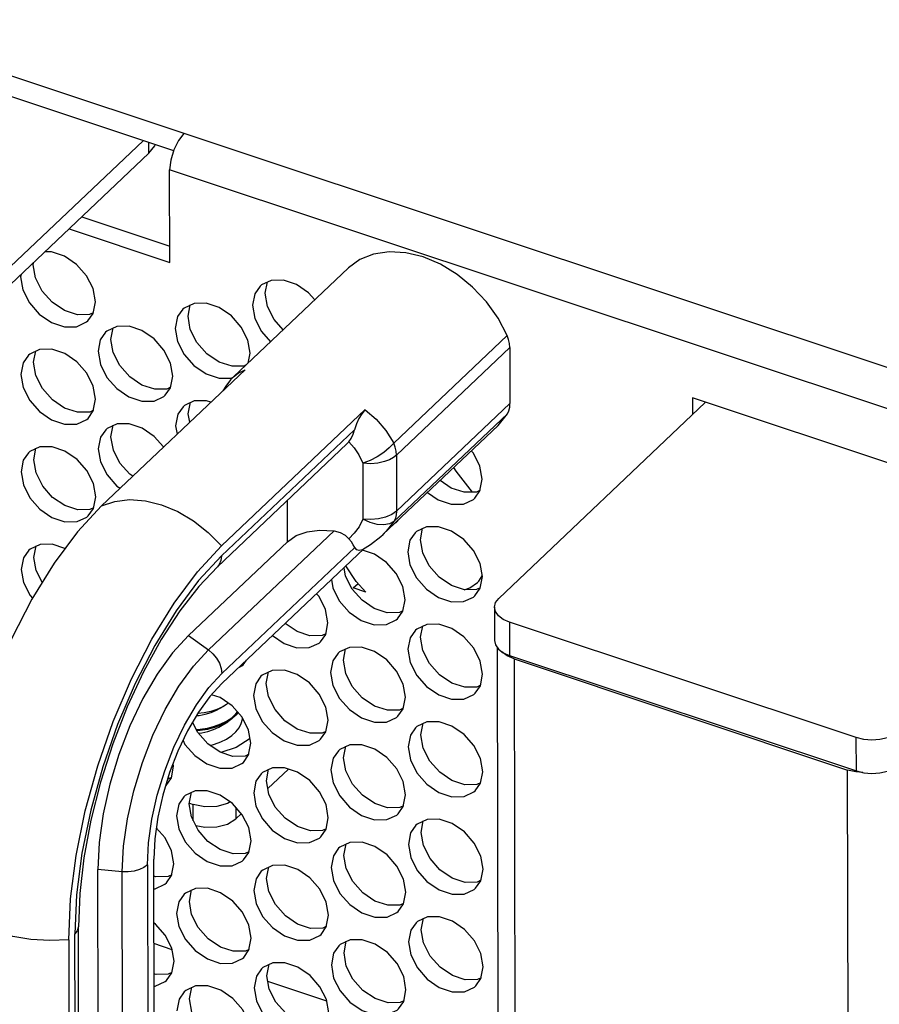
# Model space of a CAD drawing. Extents: x 0 to 1189, y 0 to 841.
# Tile 8 of 256: x 441 to 451, y 98 to 109. Entities that reach past the tile are written whole.
import ezdxf

# ---------------------------------------------------------------- set-up
doc = ezdxf.new("R2010")
doc.units = 0
doc.header["$LTSCALE"] = 65.395
for name, color, linetype in [('5CC-2401HAR-TOP-01_1', 7, 'CONTINUOUS'), ('5CC-2401UAR-BOT-01_8', 7, 'CONTINUOUS'), ('FAN-3HF0102923GP_1', 7, 'CONTINUOUS'), ('HANDLE-60-78130-1PC-11_1', 7, 'CONTINUOUS'), ('LATCH-COMPUWARE-A01_1', 7, 'CONTINUOUS'), ('SCREW-M3-L4_1', 7, 'CONTINUOUS'), ('YK50A0323000G_1', 7, 'CONTINUOUS')]:
    doc.layers.add(name, color=color, linetype=linetype)

msp = doc.modelspace()

# ---------------------------------------------------------------- linework, layer by layer
at = {"layer": '5CC-2401HAR-TOP-01_1', "color": 7, "linetype": 'Continuous'}
for p, q in [((444.689, 102.92), (444.744, 102.971)), ((444.832, 102.872), (444.689, 102.92))]:
    msp.add_line(p, q, dxfattribs=at)
at = {"layer": '5CC-2401UAR-BOT-01_8', "color": 7, "linetype": 'Continuous'}
for p, q in [((438.924, 109.329), (454.573, 104.123)), ((439.62, 108.866), (442.662, 107.854)), ((442.717, 107.968), (442.665, 107.863)), ((442.779, 108.047), (442.717, 107.968)), ((454.413, 103.71), (442.618, 107.634)), ((442.621, 106.592), (442.618, 107.634)), ((441.627, 107.106), (442.62, 106.775)), ((441.484, 106.97), (442.621, 106.592)), ((441.08, 106.565), (441.086, 106.593)), ((440.943, 106.457), (440.937, 106.429)), ((443.697, 106.244), (443.722, 106.374)), ((441.754, 106.017), (441.78, 106.149)), ((442.825, 105.984), (442.851, 106.115)), ((441.714, 106.004), (441.577, 106.001)), ((441.695, 105.933), (441.754, 106.017)), ((441.755, 106.023), (441.714, 106.004)), ((441.954, 105.724), (441.979, 105.855)), ((441.083, 105.465), (441.108, 105.595)), ((443.503, 105.456), (443.525, 105.568)), ((443.459, 105.423), (443.322, 105.42)), ((443.477, 105.432), (443.459, 105.423)), ((442.628, 105.177), (442.653, 105.309)), ((443.313, 105.287), (443.336, 105.298)), ((442.588, 105.164), (442.451, 105.161)), ((442.569, 105.093), (442.628, 105.177)), ((442.629, 105.183), (442.588, 105.164)), ((453.523, 103.398), (448.517, 105.064)), ((448.517, 105.064), (448.517, 104.875)), ((441.756, 104.918), (441.782, 105.049)), ((442.828, 104.884), (442.853, 105.015)), ((441.716, 104.904), (441.579, 104.901)), ((441.698, 104.833), (441.756, 104.918)), ((441.758, 104.924), (441.716, 104.904)), ((442.845, 104.789), (442.828, 104.884)), ((441.956, 104.625), (441.982, 104.755)), ((442.685, 104.749), (442.701, 104.653)), ((441.085, 104.365), (441.11, 104.496)), ((446.118, 104.016), (446.144, 104.147)), ((441.759, 103.818), (441.784, 103.949)), ((446.078, 104.002), (445.941, 103.999)), ((446.059, 103.932), (446.118, 104.016)), ((446.119, 104.022), (446.078, 104.002)), ((441.719, 103.804), (441.582, 103.801)), ((441.7, 103.734), (441.759, 103.818)), ((441.76, 103.824), (441.719, 103.804)), ((445.188, 103.672), (445.198, 103.687)), ((445.447, 103.463), (445.472, 103.594)), ((441.087, 103.265), (441.113, 103.396)), ((446.12, 102.916), (446.146, 103.048)), ((446.08, 102.903), (445.943, 102.9)), ((446.061, 102.832), (446.12, 102.916)), ((446.122, 102.922), (446.08, 102.903)), ((445.249, 102.657), (445.275, 102.788)), ((445.209, 102.643), (445.072, 102.64)), ((445.19, 102.572), (445.249, 102.657)), ((445.25, 102.663), (445.209, 102.643)), ((444.378, 102.397), (444.403, 102.528)), ((444.319, 102.313), (444.378, 102.397)), ((444.379, 102.403), (444.338, 102.383)), ((445.449, 102.364), (445.474, 102.494)), ((444.338, 102.383), (444.201, 102.38)), ((444.578, 102.104), (444.603, 102.235)), ((443.447, 102.053), (443.485, 102.107)), ((443.706, 101.844), (443.732, 101.975)), ((446.123, 101.817), (446.148, 101.948)), ((446.083, 101.803), (445.946, 101.8)), ((446.064, 101.732), (446.123, 101.817)), ((446.124, 101.822), (446.083, 101.803)), ((445.251, 101.557), (445.277, 101.688)), ((445.211, 101.543), (445.074, 101.54)), ((445.192, 101.473), (445.251, 101.557)), ((445.253, 101.563), (445.211, 101.543)), ((444.38, 101.297), (444.406, 101.429)), ((445.451, 101.264), (445.477, 101.394)), ((444.34, 101.284), (444.203, 101.281)), ((444.321, 101.213), (444.38, 101.297)), ((444.381, 101.303), (444.34, 101.284)), ((443.525, 101.223), (443.368, 101.121)), ((443.509, 101.038), (443.534, 101.169)), ((443.368, 101.121), (443.195, 101.066)), ((444.58, 101.004), (444.605, 101.135)), ((443.469, 101.024), (443.332, 101.021)), ((443.45, 100.953), (443.509, 101.038)), ((443.51, 101.044), (443.469, 101.024)), ((442.637, 100.778), (442.663, 100.909)), ((442.663, 100.909), (442.657, 100.941)), ((443.709, 100.745), (443.734, 100.875)), ((443.724, 100.657), (443.957, 100.878)), ((446.125, 100.717), (446.151, 100.848)), ((442.578, 100.694), (442.637, 100.778)), ((442.638, 100.784), (442.597, 100.764)), ((442.6, 100.782), (442.618, 100.776)), ((446.126, 100.723), (446.085, 100.703)), ((442.571, 100.687), (442.578, 100.694)), ((442.837, 100.485), (442.863, 100.616)), ((446.085, 100.703), (445.948, 100.7)), ((446.066, 100.632), (446.125, 100.717)), ((445.254, 100.457), (445.279, 100.588)), ((442.84, 100.493), (442.884, 100.478)), ((443.014, 100.452), (442.884, 100.478)), ((442.885, 100.295), (442.884, 100.478)), ((443.364, 100.446), (443.364, 100.316)), ((445.214, 100.443), (445.077, 100.44)), ((445.195, 100.373), (445.254, 100.457)), ((445.255, 100.463), (445.214, 100.443)), ((443.364, 100.316), (443.427, 100.375)), ((444.382, 100.198), (444.408, 100.329)), ((445.454, 100.164), (445.479, 100.295)), ((444.342, 100.184), (444.205, 100.181)), ((444.323, 100.113), (444.382, 100.198)), ((444.384, 100.203), (444.342, 100.184)), ((443.511, 99.938), (443.537, 100.069)), ((443.512, 99.944), (443.471, 99.924)), ((444.582, 99.904), (444.608, 100.035)), ((443.471, 99.924), (443.334, 99.921)), ((443.452, 99.854), (443.511, 99.938)), ((442.64, 99.678), (442.665, 99.81)), ((443.711, 99.645), (443.736, 99.776)), ((446.127, 99.617), (446.153, 99.748)), ((442.463, 99.662), (442.438, 99.67)), ((442.6, 99.665), (442.463, 99.662)), ((442.581, 99.594), (442.64, 99.678)), ((442.641, 99.684), (442.6, 99.665)), ((446.069, 99.533), (446.127, 99.617)), ((446.129, 99.623), (446.087, 99.603)), ((442.84, 99.385), (442.865, 99.516)), ((446.087, 99.603), (445.95, 99.6)), ((445.256, 99.357), (445.282, 99.489)), ((445.216, 99.344), (445.079, 99.341)), ((445.197, 99.273), (445.256, 99.357)), ((445.257, 99.363), (445.216, 99.344)), ((444.385, 99.098), (444.41, 99.229)), ((445.456, 99.064), (445.481, 99.195)), ((444.345, 99.084), (444.208, 99.081)), ((444.326, 99.013), (444.385, 99.098)), ((444.386, 99.104), (444.345, 99.084)), ((443.513, 98.838), (443.539, 98.969)), ((442.645, 98.84), (442.44, 98.909)), ((443.455, 98.754), (443.513, 98.838)), ((443.515, 98.844), (443.473, 98.824)), ((444.585, 98.805), (444.61, 98.935)), ((443.473, 98.824), (443.336, 98.822)), ((442.642, 98.579), (442.668, 98.71)), ((443.713, 98.545), (443.739, 98.676)), ((446.13, 98.517), (446.155, 98.648)), ((442.465, 98.562), (442.44, 98.57)), ((442.602, 98.565), (442.465, 98.562)), ((442.583, 98.494), (442.642, 98.579)), ((442.643, 98.584), (442.602, 98.565)), ((446.09, 98.503), (445.953, 98.501)), ((446.071, 98.433), (446.13, 98.517)), ((446.131, 98.523), (446.09, 98.503)), ((442.842, 98.285), (442.867, 98.416)), ((444.39, 98.26), (443.725, 98.481)), ((445.259, 98.258), (445.284, 98.389)), ((445.218, 98.244), (445.082, 98.241)), ((445.2, 98.173), (445.259, 98.258)), ((445.26, 98.263), (445.218, 98.244))]:
    msp.add_line(p, q, dxfattribs=at)
for points in [[(442.665, 107.863), (442.63, 107.746), (442.618, 107.634)], [(441.78, 106.149), (441.754, 106.296), (441.68, 106.442), (441.569, 106.569), (441.432, 106.663), (441.286, 106.712), (441.21, 106.711)], [(441.577, 106.001), (441.431, 106.049), (441.293, 106.142), (441.181, 106.269), (441.106, 106.416), (441.08, 106.565)], [(440.937, 106.429), (440.963, 106.281), (441.037, 106.135), (441.147, 106.009), (441.284, 105.915), (441.431, 105.866), (441.568, 105.867), (441.68, 105.92), (441.695, 105.933)], [(443.765, 106.389), (443.653, 106.337), (443.638, 106.324)], [(444.255, 106.169), (444.186, 106.248), (444.049, 106.342), (443.903, 106.391), (443.765, 106.389)], [(443.638, 106.324), (443.579, 106.239), (443.554, 106.108)], [(443.9, 105.832), (443.798, 105.948), (443.723, 106.095), (443.697, 106.244)], [(442.767, 106.064), (442.708, 105.98), (442.682, 105.848)], [(442.894, 106.13), (442.782, 106.077), (442.767, 106.064)], [(443.525, 105.568), (443.499, 105.716), (443.425, 105.862), (443.314, 105.988), (443.177, 106.082), (443.031, 106.131), (442.894, 106.13)], [(443.554, 106.108), (443.58, 105.96), (443.653, 105.814), (443.757, 105.696)], [(443.322, 105.42), (443.176, 105.468), (443.038, 105.561), (442.926, 105.688), (442.851, 105.836), (442.825, 105.984)], [(442.023, 105.87), (441.911, 105.818), (441.895, 105.804)], [(442.653, 105.309), (442.627, 105.456), (442.554, 105.602), (442.443, 105.728), (442.306, 105.823), (442.16, 105.872), (442.023, 105.87)], [(442.682, 105.848), (442.708, 105.701), (442.782, 105.555), (442.892, 105.428), (443.03, 105.334), (443.176, 105.285), (443.313, 105.287)], [(441.895, 105.804), (441.836, 105.72), (441.811, 105.589)], [(442.451, 105.161), (442.305, 105.209), (442.167, 105.302), (442.055, 105.429), (441.98, 105.576), (441.954, 105.724)], [(441.151, 105.61), (441.039, 105.558), (441.024, 105.545)], [(441.782, 105.049), (441.756, 105.197), (441.683, 105.343), (441.572, 105.469), (441.435, 105.563), (441.289, 105.612), (441.151, 105.61)], [(441.024, 105.545), (440.965, 105.46), (440.94, 105.329)], [(441.811, 105.589), (441.837, 105.441), (441.91, 105.295), (442.021, 105.169), (442.158, 105.075), (442.304, 105.026), (442.442, 105.027), (442.554, 105.079), (442.569, 105.093)], [(441.579, 104.901), (441.433, 104.949), (441.296, 105.042), (441.183, 105.169), (441.109, 105.316), (441.083, 105.465)], [(440.94, 105.329), (440.965, 105.181), (441.039, 105.036), (441.15, 104.909), (441.287, 104.815), (441.433, 104.766), (441.57, 104.768), (441.682, 104.82), (441.698, 104.833)], [(442.769, 104.964), (442.71, 104.88), (442.685, 104.749)], [(442.896, 105.03), (442.784, 104.978), (442.769, 104.964)], [(443.083, 105.015), (443.034, 105.032), (442.896, 105.03)], [(442.025, 104.77), (441.913, 104.718), (441.898, 104.705)], [(442.55, 104.51), (442.445, 104.629), (442.308, 104.723), (442.162, 104.772), (442.025, 104.77)], [(441.898, 104.705), (441.839, 104.62), (441.813, 104.489)], [(442.202, 104.18), (442.17, 104.202), (442.057, 104.329), (441.983, 104.476), (441.956, 104.625)], [(441.154, 104.511), (441.042, 104.459), (441.026, 104.445)], [(441.784, 103.949), (441.758, 104.097), (441.685, 104.243), (441.574, 104.369), (441.437, 104.463), (441.291, 104.512), (441.154, 104.511)], [(441.026, 104.445), (440.967, 104.361), (440.942, 104.229)], [(441.813, 104.489), (441.839, 104.341), (441.913, 104.195), (442.024, 104.069), (442.059, 104.044)], [(446.144, 104.147), (446.118, 104.295), (446.044, 104.441), (446.021, 104.467)], [(441.582, 103.801), (441.436, 103.849), (441.298, 103.942), (441.186, 104.069), (441.111, 104.217), (441.085, 104.365)], [(440.942, 104.229), (440.968, 104.082), (441.041, 103.936), (441.152, 103.809), (441.289, 103.715), (441.435, 103.666), (441.573, 103.668), (441.685, 103.72), (441.7, 103.734)], [(445.941, 103.999), (445.795, 104.047), (445.669, 104.133)], [(445.526, 103.998), (445.648, 103.914), (445.795, 103.864), (445.932, 103.866), (446.044, 103.918), (446.059, 103.932)], [(445.164, 103.655), (445.172, 103.659), (445.188, 103.672)], [(445.515, 103.609), (445.403, 103.557), (445.388, 103.543)], [(446.146, 103.048), (446.12, 103.195), (446.047, 103.341), (445.936, 103.467), (445.799, 103.562), (445.652, 103.611), (445.515, 103.609)], [(445.388, 103.543), (445.329, 103.459), (445.303, 103.328)], [(441.156, 103.411), (441.044, 103.359), (441.029, 103.345)], [(441.437, 103.364), (441.293, 103.413), (441.156, 103.411)], [(445.943, 102.9), (445.797, 102.948), (445.66, 103.041), (445.547, 103.168), (445.473, 103.315), (445.447, 103.463)], [(441.029, 103.345), (440.97, 103.261), (440.944, 103.13)], [(445.275, 102.788), (445.249, 102.936), (445.175, 103.082), (445.064, 103.208), (444.927, 103.302), (444.793, 103.347)], [(445.303, 103.328), (445.329, 103.18), (445.403, 103.034), (445.514, 102.908), (445.651, 102.814), (445.797, 102.765), (445.934, 102.766), (446.046, 102.818), (446.061, 102.832)], [(441.181, 102.984), (441.114, 103.117), (441.087, 103.265)], [(440.944, 103.13), (440.97, 102.982), (441.044, 102.836), (441.071, 102.805)], [(445.072, 102.64), (444.926, 102.688), (444.788, 102.781), (444.676, 102.908), (444.601, 103.055), (444.585, 103.149)], [(444.442, 103.014), (444.458, 102.921), (444.532, 102.775), (444.642, 102.648), (444.779, 102.554), (444.926, 102.505), (445.063, 102.507), (445.175, 102.559), (445.19, 102.572)], [(444.403, 102.528), (444.377, 102.676), (444.304, 102.822), (444.275, 102.855)], [(444.201, 102.38), (444.055, 102.428), (443.92, 102.519)], [(445.518, 102.509), (445.406, 102.457), (445.39, 102.444)], [(446.148, 101.948), (446.122, 102.095), (446.049, 102.241), (445.938, 102.368), (445.801, 102.462), (445.655, 102.511), (445.518, 102.509)], [(445.39, 102.444), (445.331, 102.359), (445.306, 102.228)], [(443.778, 102.384), (443.908, 102.295), (444.054, 102.245), (444.192, 102.247), (444.303, 102.299), (444.319, 102.313)], [(445.946, 101.8), (445.8, 101.848), (445.662, 101.941), (445.55, 102.068), (445.475, 102.215), (445.449, 102.364)], [(444.519, 102.184), (444.46, 102.1), (444.434, 101.968)], [(444.646, 102.25), (444.534, 102.198), (444.519, 102.184)], [(445.277, 101.688), (445.251, 101.836), (445.178, 101.982), (445.067, 102.108), (444.93, 102.202), (444.783, 102.251), (444.646, 102.25)], [(445.306, 102.228), (445.332, 102.08), (445.405, 101.934), (445.516, 101.808), (445.653, 101.714), (445.799, 101.665), (445.937, 101.667), (446.049, 101.719), (446.064, 101.732)], [(443.397, 102.023), (443.432, 102.04), (443.447, 102.053)], [(445.074, 101.54), (444.928, 101.588), (444.791, 101.681), (444.678, 101.808), (444.604, 101.956), (444.578, 102.104)], [(443.775, 101.99), (443.663, 101.938), (443.648, 101.925)], [(444.406, 101.429), (444.38, 101.576), (444.306, 101.722), (444.195, 101.849), (444.058, 101.943), (443.912, 101.992), (443.775, 101.99)], [(444.434, 101.968), (444.46, 101.821), (444.534, 101.675), (444.645, 101.548), (444.782, 101.454), (444.928, 101.405), (445.065, 101.407), (445.177, 101.459), (445.192, 101.473)], [(443.648, 101.925), (443.589, 101.84), (443.563, 101.709)], [(444.203, 101.281), (444.057, 101.329), (443.919, 101.422), (443.807, 101.549), (443.732, 101.696), (443.706, 101.844)], [(443.534, 101.169), (443.508, 101.317), (443.435, 101.463), (443.324, 101.589), (443.187, 101.683), (443.09, 101.716)], [(443.563, 101.709), (443.589, 101.561), (443.663, 101.415), (443.773, 101.289), (443.91, 101.195), (444.057, 101.146), (444.194, 101.147), (444.306, 101.199), (444.321, 101.213)], [(443.332, 101.021), (443.186, 101.069), (443.048, 101.162), (442.936, 101.289), (442.877, 101.405)], [(445.52, 101.409), (445.408, 101.357), (445.393, 101.344)], [(446.151, 100.848), (446.125, 100.996), (446.051, 101.142), (445.94, 101.268), (445.803, 101.362), (445.657, 101.411), (445.52, 101.409)], [(445.393, 101.344), (445.334, 101.259), (445.308, 101.128)], [(442.769, 101.2), (442.791, 101.156), (442.902, 101.029), (443.039, 100.935), (443.185, 100.886), (443.323, 100.888), (443.434, 100.94), (443.45, 100.953)], [(445.948, 100.7), (445.802, 100.748), (445.664, 100.841), (445.552, 100.968), (445.477, 101.115), (445.451, 101.264)], [(444.521, 101.084), (444.462, 101), (444.437, 100.869)], [(444.649, 101.15), (444.537, 101.098), (444.521, 101.084)], [(445.279, 100.588), (445.253, 100.736), (445.18, 100.882), (445.069, 101.008), (444.932, 101.102), (444.786, 101.152), (444.649, 101.15)], [(445.308, 101.128), (445.334, 100.981), (445.408, 100.835), (445.518, 100.708), (445.656, 100.614), (445.802, 100.565), (445.939, 100.567), (446.051, 100.619), (446.066, 100.632)], [(445.077, 100.44), (444.931, 100.489), (444.793, 100.582), (444.681, 100.708), (444.606, 100.856), (444.58, 101.004)], [(443.777, 100.89), (443.665, 100.838), (443.65, 100.825)], [(444.408, 100.329), (444.382, 100.477), (444.309, 100.622), (444.198, 100.749), (444.061, 100.843), (443.915, 100.892), (443.777, 100.89)], [(444.437, 100.869), (444.463, 100.721), (444.536, 100.575), (444.647, 100.449), (444.784, 100.355), (444.93, 100.305), (445.068, 100.307), (445.18, 100.359), (445.195, 100.373)], [(443.65, 100.825), (443.591, 100.74), (443.566, 100.609)], [(444.205, 100.181), (444.059, 100.229), (443.922, 100.322), (443.809, 100.449), (443.735, 100.596), (443.709, 100.745)], [(442.906, 100.631), (442.794, 100.579), (442.779, 100.565)], [(443.537, 100.069), (443.511, 100.217), (443.437, 100.363), (443.326, 100.489), (443.189, 100.583), (443.043, 100.632), (442.906, 100.631)], [(443.566, 100.609), (443.591, 100.461), (443.665, 100.315), (443.776, 100.189), (443.913, 100.095), (444.059, 100.046), (444.196, 100.048), (444.308, 100.1), (444.323, 100.113)], [(442.779, 100.565), (442.72, 100.481), (442.694, 100.349)], [(443.3, 100.507), (443.272, 100.49), (443.149, 100.457), (443.014, 100.452)], [(443.334, 99.921), (443.188, 99.969), (443.05, 100.062), (442.938, 100.189), (442.863, 100.337), (442.837, 100.485)], [(442.694, 100.349), (442.72, 100.202), (442.794, 100.056), (442.904, 99.93), (443.042, 99.835), (443.188, 99.786), (443.325, 99.788), (443.437, 99.84), (443.452, 99.854)], [(442.912, 100.241), (443.014, 100.221), (443.15, 100.225), (443.272, 100.258), (443.364, 100.316)], [(445.522, 100.31), (445.41, 100.258), (445.395, 100.244)], [(446.153, 99.748), (446.127, 99.896), (446.054, 100.042), (445.943, 100.168), (445.806, 100.262), (445.66, 100.311), (445.522, 100.31)], [(442.665, 99.81), (442.639, 99.957), (442.566, 100.103), (442.467, 100.216)], [(445.395, 100.244), (445.336, 100.16), (445.311, 100.028)], [(445.95, 99.6), (445.804, 99.648), (445.667, 99.741), (445.555, 99.868), (445.48, 100.016), (445.454, 100.164)], [(444.524, 99.985), (444.465, 99.9), (444.439, 99.769)], [(444.651, 100.05), (444.539, 99.998), (444.524, 99.985)], [(445.282, 99.489), (445.256, 99.636), (445.182, 99.782), (445.071, 99.909), (444.934, 100.003), (444.788, 100.052), (444.651, 100.05)], [(445.311, 100.028), (445.337, 99.881), (445.41, 99.735), (445.521, 99.609), (445.658, 99.514), (445.804, 99.465), (445.941, 99.467), (446.053, 99.519), (446.069, 99.533)], [(445.079, 99.341), (444.933, 99.389), (444.796, 99.482), (444.683, 99.609), (444.608, 99.756), (444.582, 99.904)], [(443.652, 99.725), (443.593, 99.641), (443.568, 99.509)], [(443.78, 99.791), (443.668, 99.738), (443.652, 99.725)], [(444.41, 99.229), (444.384, 99.377), (444.311, 99.523), (444.2, 99.649), (444.063, 99.743), (443.917, 99.792), (443.78, 99.791)], [(444.439, 99.769), (444.465, 99.621), (444.539, 99.475), (444.65, 99.349), (444.787, 99.255), (444.933, 99.206), (445.07, 99.207), (445.182, 99.26), (445.197, 99.273)], [(444.208, 99.081), (444.062, 99.129), (443.924, 99.222), (443.812, 99.349), (443.737, 99.496), (443.711, 99.645)], [(442.438, 99.528), (442.454, 99.528), (442.565, 99.581), (442.581, 99.594)], [(442.908, 99.531), (442.796, 99.479), (442.781, 99.465)], [(443.539, 98.969), (443.513, 99.117), (443.44, 99.263), (443.329, 99.389), (443.192, 99.483), (443.046, 99.533), (442.908, 99.531)], [(443.568, 99.509), (443.594, 99.362), (443.667, 99.216), (443.778, 99.089), (443.915, 98.995), (444.061, 98.946), (444.199, 98.948), (444.311, 99), (444.326, 99.013)], [(442.781, 99.465), (442.722, 99.381), (442.697, 99.25)], [(443.336, 98.822), (443.19, 98.87), (443.053, 98.963), (442.94, 99.089), (442.866, 99.237), (442.84, 99.385)], [(442.697, 99.25), (442.722, 99.102), (442.796, 98.956), (442.907, 98.83), (443.044, 98.736), (443.19, 98.686), (443.327, 98.688), (443.439, 98.74), (443.455, 98.754)], [(445.525, 99.21), (445.413, 99.158), (445.397, 99.144)], [(446.155, 98.648), (446.13, 98.796), (446.056, 98.942), (445.945, 99.068), (445.808, 99.162), (445.662, 99.212), (445.525, 99.21)], [(442.668, 98.71), (442.642, 98.858), (442.568, 99.004), (442.457, 99.13), (442.439, 99.142)], [(445.397, 99.144), (445.339, 99.06), (445.313, 98.929)], [(445.953, 98.501), (445.807, 98.549), (445.669, 98.642), (445.557, 98.768), (445.482, 98.916), (445.456, 99.064)], [(444.653, 98.95), (444.541, 98.898), (444.526, 98.885)], [(445.284, 98.389), (445.258, 98.537), (445.185, 98.683), (445.074, 98.809), (444.937, 98.903), (444.791, 98.952), (444.653, 98.95)], [(444.526, 98.885), (444.467, 98.8), (444.442, 98.669)], [(445.313, 98.929), (445.339, 98.781), (445.412, 98.635), (445.523, 98.509), (445.66, 98.415), (445.806, 98.365), (445.944, 98.367), (446.056, 98.419), (446.071, 98.433)], [(445.082, 98.241), (444.935, 98.289), (444.798, 98.382), (444.686, 98.509), (444.611, 98.656), (444.585, 98.805)], [(443.655, 98.625), (443.596, 98.541), (443.57, 98.41)], [(443.782, 98.691), (443.67, 98.639), (443.655, 98.625)], [(444.413, 98.129), (444.387, 98.277), (444.313, 98.423), (444.202, 98.549), (444.065, 98.643), (443.919, 98.692), (443.782, 98.691)], [(444.442, 98.669), (444.468, 98.521), (444.541, 98.375), (444.652, 98.249), (444.789, 98.155), (444.935, 98.106), (445.072, 98.108), (445.184, 98.16), (445.2, 98.173)], [(444.21, 97.981), (444.064, 98.029), (443.927, 98.123), (443.814, 98.249), (443.74, 98.397), (443.713, 98.545)], [(442.441, 98.428), (442.456, 98.429), (442.568, 98.481), (442.583, 98.494)], [(442.911, 98.431), (442.799, 98.379), (442.783, 98.366)], [(443.541, 97.87), (443.515, 98.017), (443.442, 98.163), (443.331, 98.29), (443.194, 98.384), (443.048, 98.433), (442.911, 98.431)], [(443.57, 98.41), (443.596, 98.262), (443.67, 98.116), (443.781, 97.99), (443.918, 97.895), (444.064, 97.846), (444.201, 97.848), (444.313, 97.9), (444.328, 97.914)], [(442.783, 98.366), (442.725, 98.281), (442.699, 98.15)], [(443.339, 97.722), (443.193, 97.77), (443.055, 97.863), (442.943, 97.99), (442.868, 98.137), (442.842, 98.285)]]:
    msp.add_lwpolyline(points, dxfattribs=at)
at = {"layer": 'FAN-3HF0102923GP_1', "color": 7, "linetype": 'Continuous'}
for p, q in [((444.723, 102.994), (444.606, 103.17)), ((446.105, 102.998), (446.144, 103.057)), ((444.832, 102.872), (444.723, 102.994)), ((446.09, 102.983), (446.105, 102.998))]:
    msp.add_line(p, q, dxfattribs=at)
for points in [[(445.821, 104.278), (445.846, 104.239), (446.03, 104.001)], [(445.941, 102.9), (446.003, 102.921), (446.09, 102.983)]]:
    msp.add_lwpolyline(points, dxfattribs=at)
at = {"layer": 'HANDLE-60-78130-1PC-11_1', "color": 7, "linetype": 'Continuous'}
for p, q in [((444.636, 106.53), (443.339, 105.301)), ((445.146, 104.554), (446.426, 105.767)), ((446.456, 105.631), (445.176, 104.418)), ((446.456, 105.631), (446.457, 105)), ((441.85, 103.846), (443.469, 105.38)), ((445.178, 103.787), (446.457, 105)), ((444.824, 104.931), (443.204, 103.395)), ((446.428, 104.884), (445.148, 103.671)), ((446.322, 104.752), (446.428, 104.884)), ((446.322, 104.752), (445.024, 103.522)), ((443.204, 103.283), (444.704, 104.705)), ((443.156, 103.16), (444.618, 104.545)), ((444.638, 104.567), (444.618, 104.546)), ((445.176, 104.418), (445.178, 103.787)), ((444.798, 104.326), (444.799, 103.695)), ((443.948, 103.442), (443.947, 103.909)), ((445.148, 103.671), (445.06, 103.559)), ((443.055, 102.222), (444.472, 103.565)), ((445, 103.5), (445.026, 103.524)), ((445.06, 103.559), (445.026, 103.524)), ((442.83, 102.383), (443.948, 103.442)), ((444.706, 103.377), (443.207, 101.956)), ((443.207, 101.844), (444.812, 103.364)), ((442.83, 102.383), (443.055, 102.222)), ((442.448, 95.231), (442.438, 99.862)), ((442.084, 99.72), (441.806, 99.744)), ((441.816, 95.114), (441.806, 99.744)), ((442.368, 99.796), (442.378, 95.165)), ((442.094, 95.09), (442.084, 99.72)), ((441.598, 94.469), (441.588, 99.1)), ((441.479, 98.953), (441.489, 94.322)), ((441.559, 94.388), (441.549, 99.019))]:
    msp.add_line(p, q, dxfattribs=at)
for points in [[(445.477, 106.654), (445.281, 106.701), (445.093, 106.712), (444.918, 106.685), (444.762, 106.623), (444.636, 106.53)], [(446.426, 105.767), (446.324, 105.963), (446.192, 106.147), (446.036, 106.313), (445.861, 106.456), (445.672, 106.571), (445.477, 106.654)], [(446.456, 105.631), (446.453, 105.676), (446.442, 105.721), (446.426, 105.767)], [(443.34, 105.301), (443.306, 105.267), (443.251, 105.197), (443.218, 105.143)], [(443.34, 105.302), (443.389, 105.341), (443.469, 105.38)], [(446.428, 104.884), (446.444, 104.919), (446.454, 104.958), (446.457, 105)], [(444.824, 104.931), (444.785, 104.885), (444.752, 104.831), (444.725, 104.771), (444.704, 104.705)], [(444.823, 104.93), (444.949, 104.822), (445.058, 104.696), (445.146, 104.554)], [(444.638, 104.567), (444.665, 104.606), (444.688, 104.653), (444.704, 104.705)], [(444.638, 104.567), (444.698, 104.501), (444.752, 104.421), (444.798, 104.326)], [(445.146, 104.554), (445.096, 104.499), (445.034, 104.447), (444.96, 104.399), (444.88, 104.357), (444.798, 104.326)], [(445.176, 104.418), (445.173, 104.463), (445.163, 104.508), (445.146, 104.554)], [(445.176, 104.418), (445.143, 104.392), (445.098, 104.367), (445.04, 104.345), (444.968, 104.329), (444.886, 104.321), (444.798, 104.326)], [(441.85, 103.846), (441.578, 103.554), (441.314, 103.2), (441.064, 102.794), (440.833, 102.346), (440.628, 101.865), (440.452, 101.365), (440.311, 100.856), (440.208, 100.352), (440.145, 99.864), (440.125, 99.404)], [(441.85, 103.846), (442, 103.897), (442.166, 103.917), (442.344, 103.903), (442.526, 103.858)], [(442.526, 103.858), (442.709, 103.782), (442.887, 103.677), (443.053, 103.547), (443.204, 103.396)], [(445.178, 103.787), (445.124, 103.748), (445.054, 103.718), (444.973, 103.698), (444.887, 103.691), (444.799, 103.695)], [(445.178, 103.787), (445.174, 103.745), (445.164, 103.706), (445.148, 103.671)], [(444.799, 103.695), (444.754, 103.61), (444.7, 103.537), (444.64, 103.476)], [(445.148, 103.671), (445.098, 103.643), (445.034, 103.631), (444.959, 103.637), (444.879, 103.658), (444.799, 103.695)], [(443.948, 103.442), (444.047, 103.512), (444.169, 103.555), (444.309, 103.573), (444.472, 103.565)], [(444.472, 103.565), (444.541, 103.547), (444.598, 103.516), (444.64, 103.476)], [(444.793, 103.353), (444.883, 103.409), (445, 103.5)], [(441.479, 98.953), (441.499, 99.413), (441.562, 99.901), (441.665, 100.406), (441.806, 100.914), (441.982, 101.415), (442.187, 101.895), (442.418, 102.344), (442.668, 102.75), (442.932, 103.103), (443.204, 103.395)], [(444.706, 103.377), (444.69, 103.407), (444.668, 103.441), (444.64, 103.476)], [(443.204, 103.283), (442.944, 103.003), (442.69, 102.663), (442.45, 102.273), (442.228, 101.843), (442.031, 101.382), (441.863, 100.901), (441.727, 100.413), (441.628, 99.929), (441.568, 99.461), (441.549, 99.019)], [(443.204, 103.283), (443.197, 103.231), (443.178, 103.186), (443.156, 103.16)], [(444.793, 103.353), (444.789, 103.35), (444.756, 103.341), (444.728, 103.35), (444.706, 103.377)], [(443.156, 103.16), (442.946, 102.937), (442.733, 102.661), (442.523, 102.337), (442.324, 101.974), (442.14, 101.578), (441.977, 101.161), (441.839, 100.731), (441.729, 100.3), (441.65, 99.877), (441.603, 99.474), (441.588, 99.1)], [(442.83, 102.383), (442.651, 102.188), (442.478, 101.949), (442.316, 101.672), (442.17, 101.367), (442.044, 101.042), (441.942, 100.708), (441.867, 100.373), (441.821, 100.049), (441.806, 99.744)], [(442.084, 99.72), (442.098, 100.008), (442.142, 100.316), (442.213, 100.633), (442.31, 100.951), (442.429, 101.259), (442.568, 101.548), (442.722, 101.811), (442.886, 102.037), (443.055, 102.222)], [(443.055, 102.222), (443.105, 102.179), (443.148, 102.128), (443.18, 102.071), (443.2, 102.013), (443.207, 101.956)], [(442.368, 99.796), (442.38, 100.045), (442.418, 100.311), (442.479, 100.584), (442.563, 100.859), (442.666, 101.125), (442.786, 101.374), (442.919, 101.601), (443.061, 101.797), (443.207, 101.956)], [(443.207, 101.844), (443.073, 101.697), (442.943, 101.518), (442.821, 101.31), (442.711, 101.081), (442.617, 100.837), (442.54, 100.585), (442.483, 100.334), (442.449, 100.09), (442.438, 99.862)], [(442.368, 99.796), (442.328, 99.766), (442.276, 99.743), (442.216, 99.727), (442.15, 99.719), (442.084, 99.72)], [(441.588, 99.1), (441.587, 99.09), (441.575, 99.053), (441.549, 99.019)], [(441.479, 98.953), (441.266, 98.944), (441.053, 98.956), (440.848, 98.988), (440.656, 99.04)]]:
    msp.add_lwpolyline(points, dxfattribs=at)
at = {"layer": 'LATCH-COMPUWARE-A01_1', "color": 7, "linetype": 'Continuous'}
for p, q in [((442.322, 107.967), (440.645, 106.378)), ((442.383, 107.823), (442.383, 107.947)), ((442.383, 107.823), (440.645, 106.175))]:
    msp.add_line(p, q, dxfattribs=at)
msp.add_lwpolyline([(442.383, 107.823), (442.451, 107.908), (442.455, 107.923)], dxfattribs=at)
at = {"layer": 'SCREW-M3-L4_1', "color": 7, "linetype": 'Continuous'}
for p, q in [((443.189, 101.563), (443.229, 101.588)), ((443.366, 101.5), (443.383, 101.522)), ((443.389, 101.515), (443.366, 101.486)), ((443.19, 101.361), (443.273, 101.412)), ((443.319, 101.255), (443.366, 101.297)), ((443.261, 101.216), (443.319, 101.255))]:
    msp.add_line(p, q, dxfattribs=at)
for points in [[(443.275, 101.622), (443.258, 101.607), (443.229, 101.588)], [(442.922, 101.481), (442.951, 101.483), (443.02, 101.496), (443.086, 101.515), (443.148, 101.54), (443.189, 101.563)], [(443.229, 101.588), (443.209, 101.576), (443.15, 101.549), (443.084, 101.527), (443.009, 101.512), (442.935, 101.503)], [(443.261, 101.419), (443.319, 101.457), (443.366, 101.5)], [(442.919, 101.323), (442.964, 101.326), (443.046, 101.339), (443.123, 101.36), (443.195, 101.386), (443.261, 101.419)], [(443.273, 101.412), (443.261, 101.404), (443.195, 101.371), (443.123, 101.345), (443.045, 101.325), (442.963, 101.311), (442.926, 101.309)], [(443.366, 101.486), (443.319, 101.443), (443.273, 101.412)], [(443.366, 101.297), (443.402, 101.343), (443.426, 101.391), (443.438, 101.44), (443.439, 101.454)], [(442.943, 101.281), (442.98, 101.285), (443.049, 101.301), (443.114, 101.323), (443.174, 101.351), (443.19, 101.361)], [(443.075, 101.144), (443.124, 101.157), (443.196, 101.183), (443.261, 101.216)]]:
    msp.add_lwpolyline(points, dxfattribs=at)
at = {"layer": 'YK50A0323000G_1', "color": 7, "linetype": 'Continuous'}
for p, q in [((448.66, 105.011), (446.331, 102.803)), ((446.281, 102.702), (446.282, 102.326)), ((450.364, 101.232), (446.453, 102.533)), ((446.453, 102.533), (446.453, 102.157)), ((446.282, 102.326), (446.293, 102.278)), ((446.333, 94.128), (446.316, 102.245)), ((446.504, 102.119), (446.425, 102.154)), ((446.453, 102.157), (450.365, 100.856)), ((446.504, 102.119), (450.266, 100.867)), ((446.504, 102.119), (446.522, 93.943)), ((450.365, 100.856), (450.364, 101.232)), ((450.358, 100.845), (450.266, 100.867)), ((450.283, 92.691), (450.266, 100.867)), ((450.436, 100.839), (450.358, 100.845))]:
    msp.add_line(p, q, dxfattribs=at)
for points in [[(446.281, 102.702), (446.294, 102.756), (446.331, 102.803)], [(446.453, 102.533), (446.381, 102.565), (446.326, 102.606), (446.292, 102.654), (446.281, 102.702)], [(446.293, 102.278), (446.327, 102.23), (446.381, 102.189), (446.453, 102.157)], [(446.425, 102.154), (446.365, 102.199), (446.361, 102.205)], [(450.844, 101.301), (450.787, 101.261), (450.714, 101.23), (450.629, 101.211), (450.539, 101.205), (450.448, 101.212), (450.364, 101.232)], [(450.365, 100.856), (450.449, 100.836), (450.539, 100.829), (450.63, 100.835), (450.715, 100.854), (450.788, 100.885), (450.845, 100.925)]]:
    msp.add_lwpolyline(points, dxfattribs=at)

doc.saveas('drawing.dxf')
